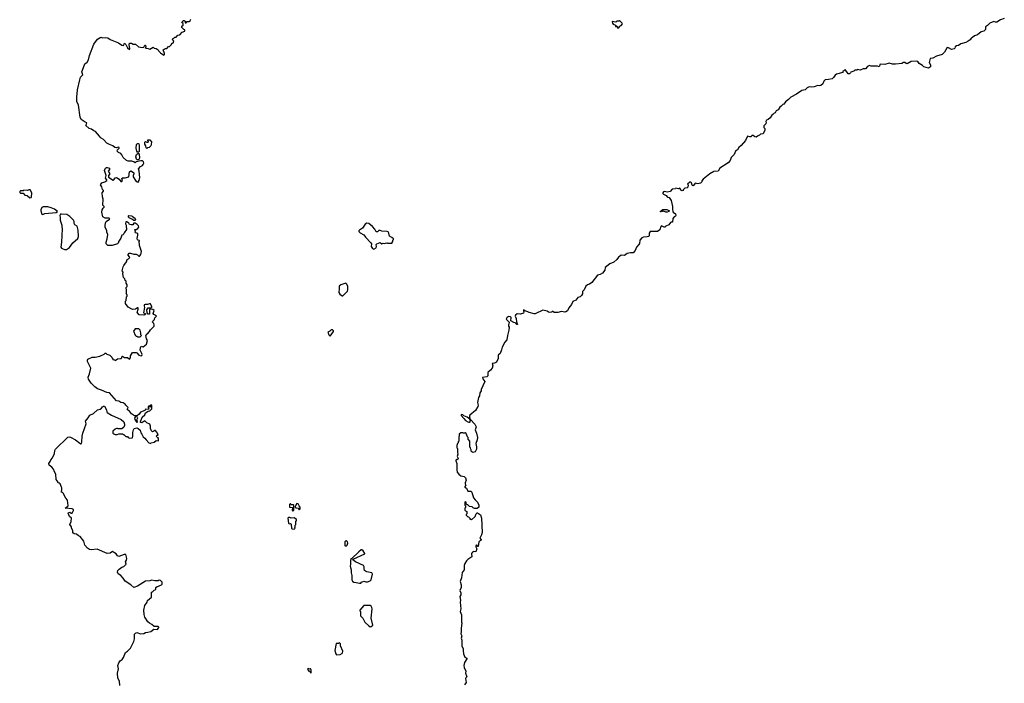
# Model space of a CAD drawing. Extents: x 1985742 to 2252716, y 78271 to 266492.
# Tile 49 of 250: x 2091450 to 2107285, y 145080 to 155751. Entities that reach past the tile are written whole.
import ezdxf

# ---------------------------------------------------------------- set-up
doc = ezdxf.new("R2010")
doc.units = 0

msp = doc.modelspace()

# ---------------------------------------------------------------- linework, layer by layer
at = {"layer": '0CON10XD'}
for points in [[(2092795, 152722), (2092807, 152735), (2092808, 152745), (2092788, 152768), (2092792, 152865), (2092780, 152905), (2092778, 152965), (2092797, 152993), (2092798, 153005), (2092782, 153022), (2092770, 153065), (2092750, 153095), (2092772, 153128), (2092817, 153143), (2092850, 153165), (2092850, 153175), (2092832, 153205), (2092840, 153245), (2092816, 153325), (2092830, 153365), (2092844, 153376), (2092855, 153376), (2092894, 153364), (2092896, 153344), (2092872, 153315), (2092899, 153275), (2092878, 153245), (2092878, 153218), (2092955, 153172), (2092965, 153178), (2092985, 153206), (2093005, 153211), (2093049, 153189), (2093075, 153152), (2093095, 153150), (2093102, 153165), (2093094, 153195), (2093104, 153206), (2093145, 153206), (2093204, 153226), (2093216, 153304), (2093235, 153321), (2093248, 153318), (2093287, 153287), (2093287, 153273), (2093273, 153245), (2093277, 153225), (2093325, 153152), (2093355, 153140), (2093372, 153168), (2093380, 153215), (2093374, 153314), (2093360, 153355), (2093395, 153393), (2093425, 153408), (2093438, 153422), (2093446, 153445), (2093443, 153465), (2093425, 153480), (2093399, 153481), (2093324, 153466), (2093305, 153450), (2093287, 153467), (2093255, 153478), (2093197, 153477), (2093170, 153485), (2093112, 153535), (2093095, 153580), (2093077, 153597), (2093040, 153615), (2093020, 153635), (2093024, 153656), (2093050, 153685), (2093048, 153698), (2093035, 153701), (2093005, 153691), (2092980, 153695), (2092950, 153725), (2092895, 153742), (2092850, 153765), (2092796, 153826), (2092760, 153845), (2092745, 153860), (2092735, 153880), (2092670, 153955), (2092643, 153963), (2092605, 153990), (2092565, 154000), (2092512, 154052), (2092527, 154073), (2092530, 154095), (2092501, 154101), (2092440, 154145), (2092422, 154185), (2092398, 154375), (2092370, 154435), (2092368, 154515), (2092377, 154555), (2092380, 154625), (2092417, 154785), (2092430, 154825), (2092466, 154865), (2092450, 154915), (2092475, 154980), (2092499, 155041), (2092533, 155067), (2092558, 155105), (2092572, 155175), (2092642, 155358), (2092704, 155436), (2092755, 155468), (2092785, 155462), (2092825, 155467), (2092865, 155457), (2092905, 155433), (2093041, 155381), (2093094, 155344), (2093112, 155338), (2093125, 155340), (2093128, 155365), (2093135, 155372), (2093157, 155355), (2093185, 155298), (2093215, 155270), (2093222, 155285), (2093210, 155355), (2093218, 155372), (2093248, 155372), (2093277, 155357), (2093315, 155358), (2093363, 155313), (2093425, 155302), (2093448, 155312), (2093455, 155330), (2093465, 155340), (2093475, 155340), (2093478, 155312), (2093470, 155305), (2093482, 155292), (2093515, 155290), (2093545, 155280), (2093595, 155310), (2093615, 155292), (2093645, 155287), (2093675, 155269), (2093689, 155245), (2093715, 155219), (2093767, 155183), (2093777, 155193), (2093777, 155205), (2093760, 155265), (2093775, 155280), (2093793, 155287), (2093815, 155290), (2093845, 155320), (2093858, 155322), (2093890, 155355), (2093890, 155365), (2093925, 155390), (2093930, 155405), (2093910, 155425), (2093915, 155450), (2093925, 155450), (2093945, 155470), (2093968, 155472), (2093995, 155500), (2094025, 155510), (2094065, 155550), (2094108, 155565), (2094108, 155588), (2094092, 155592), (2094060, 155625), (2094060, 155645), (2094077, 155663), (2094080, 155675), (2094078, 155688), (2094060, 155705), (2094062, 155718), (2094082, 155738), (2094095, 155740), (2094110, 155725), (2094112, 155702), (2094125, 155700), (2094145, 155720), (2094175, 155720), (2094185, 155730), (2094198, 155732), (2094190, 155745), (2094200, 155755)], [(2101065, 155620), (2101085, 155622), (2101102, 155648), (2101125, 155660), (2101142, 155685), (2101140, 155695), (2101095, 155740), (2101085, 155730), (2101055, 155730), (2101035, 155710), (2100980, 155720), (2100983, 155693), (2100995, 155680), (2101030, 155665), (2101032, 155642), (2101045, 155640), (2101055, 155650), (2101065, 155620)], [(2107285, 155770), (2107225, 155750), (2107165, 155714), (2107145, 155712), (2107115, 155722), (2107052, 155698), (2107015, 155658), (2106982, 155635), (2106980, 155595), (2106958, 155565), (2106915, 155557), (2106853, 155507), (2106805, 155492), (2106776, 155464), (2106754, 155455), (2106734, 155426), (2106706, 155404), (2106665, 155382), (2106588, 155362), (2106550, 155335), (2106515, 155330), (2106497, 155315), (2106488, 155292), (2106478, 155282), (2106435, 155274), (2106385, 155301), (2106368, 155302), (2106325, 155229), (2106285, 155193), (2106195, 155164), (2106135, 155131), (2106094, 155126), (2106074, 155065), (2106098, 155025), (2106100, 154995), (2106065, 154970), (2105992, 154995), (2105972, 155015), (2105918, 155048), (2105895, 155077), (2105866, 155086), (2105785, 155079), (2105725, 155042), (2105706, 155046), (2105685, 155061), (2105665, 155062), (2105635, 155049), (2105535, 155034), (2105485, 155034), (2105435, 155054), (2105365, 155032), (2105290, 155035), (2105275, 154992), (2105244, 155004), (2105145, 155004), (2105115, 155013), (2105084, 154996), (2105055, 154962), (2105015, 154960), (2104965, 154942), (2104925, 154950), (2104915, 154940), (2104883, 154937), (2104865, 154922), (2104815, 154910), (2104810, 154895), (2104795, 154880), (2104775, 154882), (2104725, 154950), (2104705, 154930), (2104690, 154925), (2104690, 154900), (2104584, 154876), (2104565, 154860), (2104539, 154821), (2104515, 154802), (2104455, 154788), (2104405, 154782), (2104385, 154762), (2104365, 154722), (2104332, 154695), (2104315, 154690), (2104285, 154693), (2104225, 154673), (2104185, 154668), (2104145, 154672), (2104112, 154655), (2104085, 154622), (2104030, 154615), (2104006, 154594), (2103965, 154572), (2103945, 154552), (2103850, 154505), (2103815, 154468), (2103765, 154432), (2103738, 154395), (2103721, 154389), (2103699, 154361), (2103674, 154346), (2103646, 154304), (2103618, 154285), (2103600, 154255), (2103585, 154250), (2103565, 154228), (2103544, 154216), (2103519, 154171), (2103488, 154145), (2103463, 154135), (2103452, 154115), (2103457, 154095), (2103450, 154075), (2103420, 154045), (2103420, 154015), (2103432, 154002), (2103433, 153977), (2103405, 153918), (2103365, 153910), (2103347, 153893), (2103315, 153880), (2103295, 153860), (2103272, 153865), (2103245, 153890), (2103225, 153890), (2103215, 153870), (2103195, 153868), (2103155, 153878), (2103122, 153808), (2103053, 153727), (2103015, 153697), (2102995, 153656), (2102964, 153636), (2102938, 153582), (2102894, 153536), (2102874, 153485), (2102845, 153449), (2102712, 153365), (2102684, 153316), (2102615, 153311), (2102548, 153275), (2102444, 153186), (2102422, 153158), (2102420, 153145), (2102397, 153123), (2102355, 153112), (2102315, 153120), (2102286, 153084), (2102275, 153082), (2102265, 153090), (2102255, 153130), (2102245, 153140), (2102225, 153140), (2102190, 153105), (2102200, 153095), (2102195, 153060), (2102185, 153050), (2102145, 153040), (2102130, 153025)], [(2093365, 153622), (2093345, 153623), (2093335, 153635), (2093324, 153685), (2093331, 153745), (2093342, 153758), (2093355, 153761), (2093367, 153755), (2093374, 153735), (2093372, 153638), (2093365, 153622)], [(2093495, 153680), (2093483, 153693), (2093478, 153725), (2093461, 153751), (2093465, 153780), (2093475, 153792), (2093495, 153780), (2093515, 153780), (2093520, 153795), (2093510, 153805), (2093512, 153818), (2093545, 153820), (2093570, 153785), (2093567, 153743), (2093560, 153725), (2093530, 153695), (2093505, 153690), (2093495, 153680)], [(2093355, 153496), (2093338, 153498), (2093327, 153507), (2093318, 153545), (2093329, 153585), (2093355, 153603), (2093365, 153598), (2093371, 153581), (2093376, 153535), (2093369, 153511), (2093355, 153496)], [(2091615, 152888), (2091635, 152890), (2091640, 152895), (2091647, 152965), (2091620, 153015), (2091595, 153017), (2091573, 153007), (2091515, 153008), (2091505, 153000), (2091463, 152997), (2091452, 152988), (2091450, 152975), (2091465, 152960), (2091505, 152960), (2091535, 152928), (2091572, 152922), (2091615, 152888)], [(2102130, 153025), (2102120, 153015), (2102120, 153005), (2102105, 153000), (2102082, 153012), (2102080, 153025), (2102065, 153040), (2102045, 153032), (2102005, 153040), (2101995, 153032), (2101942, 153028), (2101912, 152988), (2101865, 152977), (2101822, 152988), (2101805, 152982), (2101792, 152965), (2101793, 152955), (2101804, 152944), (2101845, 152923), (2101869, 152899), (2101895, 152892), (2101927, 152845), (2101950, 152745), (2101948, 152695), (2101954, 152674), (2101962, 152655), (2101995, 152628), (2102000, 152605), (2101995, 152592), (2101975, 152580), (2101954, 152555), (2101950, 152495), (2101925, 152498), (2101915, 152492), (2101890, 152455), (2101841, 152429), (2101825, 152413), (2101815, 152413), (2101773, 152437), (2101757, 152415), (2101745, 152370), (2101707, 152343), (2101590, 152345), (2101574, 152316), (2101572, 152278), (2101563, 152267), (2101543, 152257), (2101484, 152256), (2101458, 152245), (2101422, 152205), (2101417, 152155), (2101407, 152135), (2101370, 152095), (2101348, 152042), (2101315, 152002), (2101275, 152002), (2101218, 151992), (2101175, 151960), (2101125, 151967), (2101098, 151942), (2101080, 151935), (2101052, 151895), (2101006, 151854), (2100940, 151825), (2100868, 151765), (2100861, 151725), (2100825, 151677), (2100785, 151654), (2100740, 151645), (2100654, 151525), (2100615, 151496), (2100581, 151489), (2100556, 151464), (2100530, 151405), (2100502, 151378), (2100501, 151345), (2100486, 151315), (2100465, 151294), (2100425, 151286), (2100395, 151241), (2100345, 151219), (2100327, 151173), (2100281, 151119), (2100258, 151072), (2100235, 151052), (2100215, 151048), (2100165, 151058), (2100105, 151043), (2100045, 151042), (2100025, 151060), (2100015, 151060), (2100002, 151048), (2099965, 151042), (2099932, 151062), (2099865, 151080), (2099740, 151020), (2099725, 151019), (2099645, 151041), (2099623, 151053), (2099575, 151070), (2099552, 151088), (2099550, 151065), (2099560, 151055), (2099555, 151030), (2099505, 151018), (2099448, 151022), (2099422, 150998), (2099420, 150985), (2099437, 150947), (2099442, 150895), (2099455, 150850), (2099445, 150850), (2099417, 150877), (2099395, 150880), (2099351, 150911), (2099352, 150965), (2099345, 150972), (2099313, 150977), (2099283, 150955), (2099273, 150933), (2099320, 150885), (2099317, 150853), (2099310, 150845), (2099310, 150825), (2099320, 150805), (2099317, 150757), (2099294, 150675), (2099287, 150605), (2099251, 150565), (2099209, 150485), (2099201, 150445), (2099178, 150382), (2099143, 150355), (2099146, 150305), (2099116, 150245), (2099085, 150226), (2099050, 150225), (2099059, 150185), (2099048, 150145), (2099024, 150115), (2098981, 150079), (2098980, 150025), (2098965, 150010), (2098892, 149995), (2098898, 149975), (2098931, 149935), (2098896, 149865), (2098871, 149805), (2098870, 149785), (2098850, 149750), (2098844, 149705), (2098830, 149675), (2098814, 149595), (2098821, 149555), (2098818, 149532), (2098782, 149468), (2098689, 149391), (2098684, 149375), (2098690, 149330), (2098645, 149361), (2098593, 149383), (2098575, 149397), (2098555, 149400), (2098550, 149395), (2098550, 149385), (2098595, 149340), (2098617, 149307), (2098655, 149283), (2098675, 149278), (2098689, 149281), (2098698, 149295), (2098690, 149325), (2098695, 149330), (2098770, 149245), (2098792, 149205), (2098773, 149155), (2098797, 149105), (2098810, 149035), (2098807, 148995), (2098788, 148935), (2098797, 148883), (2098797, 148843), (2098775, 148800), (2098735, 148792), (2098722, 148802), (2098710, 148815), (2098710, 148835), (2098703, 148843), (2098700, 148865), (2098690, 148875), (2098690, 148975), (2098660, 149005), (2098660, 149035), (2098650, 149045), (2098628, 149098), (2098615, 149110), (2098605, 149100), (2098585, 149100), (2098575, 149110), (2098542, 149108), (2098520, 149085), (2098520, 149055), (2098510, 149045), (2098510, 148975), (2098500, 148965), (2098500, 148945), (2098490, 148935), (2098480, 148905), (2098480, 148865), (2098490, 148855), (2098490, 148795), (2098498, 148765), (2098488, 148725), (2098500, 148695), (2098488, 148672), (2098475, 148678), (2098465, 148670), (2098462, 148655), (2098478, 148615), (2098480, 148515), (2098488, 148475), (2098514, 148444), (2098547, 148417), (2098597, 148407), (2098620, 148385), (2098628, 148345), (2098613, 148305), (2098613, 148285), (2098626, 148265), (2098610, 148245), (2098610, 148235), (2098636, 148216), (2098655, 148170), (2098705, 148170), (2098720, 148155), (2098750, 148065), (2098775, 148030), (2098813, 147993), (2098833, 147945), (2098832, 147915), (2098805, 147890), (2098763, 147893), (2098745, 147900), (2098725, 147920), (2098682, 147922), (2098655, 147950), (2098645, 147950), (2098632, 147962), (2098630, 147995), (2098615, 148000), (2098610, 147995), (2098610, 147945), (2098620, 147935), (2098620, 147905), (2098610, 147895), (2098610, 147865), (2098622, 147852), (2098640, 147845), (2098640, 147805), (2098630, 147795), (2098630, 147785), (2098652, 147762), (2098668, 147758), (2098690, 147735), (2098692, 147722), (2098705, 147720), (2098715, 147710), (2098775, 147760), (2098793, 147807), (2098805, 147820), (2098815, 147820), (2098859, 147789), (2098878, 147738), (2098887, 147505), (2098877, 147465), (2098850, 147415), (2098870, 147385), (2098866, 147374), (2098845, 147367), (2098833, 147355), (2098825, 147280), (2098815, 147280), (2098805, 147300), (2098795, 147303), (2098786, 147294), (2098784, 147274), (2098800, 147245), (2098786, 147194), (2098752, 147198), (2098732, 147188), (2098718, 147165), (2098718, 147145), (2098728, 147125), (2098724, 147116), (2098655, 147072), (2098635, 147051), (2098608, 147005), (2098597, 146975), (2098600, 146905), (2098568, 146862), (2098553, 146775), (2098534, 146715), (2098552, 146665), (2098552, 146645), (2098549, 146621), (2098529, 146575), (2098544, 146535), (2098543, 146505), (2098528, 146475), (2098538, 146415), (2098533, 146385), (2098543, 146275), (2098534, 146235), (2098553, 146183), (2098553, 146065), (2098562, 146045), (2098550, 145965), (2098552, 145915), (2098543, 145875), (2098560, 145845), (2098552, 145805), (2098562, 145775), (2098562, 145685), (2098582, 145635), (2098580, 145605), (2098590, 145555), (2098611, 145501), (2098642, 145485), (2098642, 145475), (2098604, 145415), (2098594, 145365), (2098598, 145335), (2098626, 145276), (2098620, 145245), (2098638, 145198), (2098642, 145185), (2098625, 145170), (2098620, 145155), (2098628, 145095), (2098604, 145055)], [(2091815, 152617), (2091835, 152622), (2091854, 152636), (2092035, 152652), (2092060, 152665), (2092010, 152705), (2091955, 152728), (2091905, 152742), (2091825, 152742), (2091805, 152730), (2091788, 152695), (2091788, 152675), (2091805, 152622), (2091815, 152617)], [(2093283, 145753), (2093294, 145796), (2093298, 145872), (2093312, 145888), (2093335, 145896), (2093395, 145876), (2093445, 145881), (2093475, 145899), (2093509, 145901), (2093557, 145913), (2093608, 145952), (2093665, 145944), (2093688, 145975), (2093690, 145985), (2093675, 145996), (2093613, 145993), (2093575, 146028), (2093537, 146047), (2093511, 146071), (2093463, 146145), (2093450, 146185), (2093444, 146254), (2093465, 146330), (2093500, 146385), (2093505, 146410), (2093570, 146465), (2093572, 146548), (2093588, 146552), (2093612, 146578), (2093628, 146582), (2093640, 146595), (2093642, 146618), (2093662, 146638), (2093685, 146640), (2093695, 146650), (2093728, 146662), (2093740, 146675), (2093740, 146705), (2093712, 146732), (2093695, 146738), (2093675, 146730), (2093625, 146730), (2093575, 146738), (2093545, 146729), (2093475, 146724), (2093345, 146643), (2093285, 146622), (2093240, 146665), (2093144, 146724), (2093115, 146770), (2093076, 146816), (2093035, 146840), (2093022, 146865), (2093030, 146895), (2093050, 146915), (2093095, 146950), (2093125, 146960), (2093162, 146998), (2093152, 147035), (2093170, 147060), (2093174, 147085), (2093155, 147149), (2093130, 147150), (2093045, 147118), (2093021, 147131), (2093004, 147164), (2092976, 147176), (2092945, 147200), (2092905, 147172), (2092855, 147170), (2092695, 147238), (2092605, 147228), (2092573, 147233), (2092541, 147251), (2092499, 147299), (2092480, 147365), (2092425, 147442), (2092394, 147454), (2092365, 147478), (2092325, 147482), (2092305, 147500), (2092302, 147535), (2092282, 147575), (2092282, 147595), (2092258, 147635), (2092277, 147683), (2092282, 147735), (2092252, 147765), (2092230, 147815), (2092233, 147825), (2092255, 147834), (2092278, 147818), (2092295, 147817), (2092315, 147860), (2092314, 147875), (2092295, 147886), (2092180, 147895), (2092223, 147927), (2092229, 147941), (2092218, 148025), (2092192, 148055), (2092150, 148135), (2092138, 148148), (2092120, 148155), (2092120, 148175), (2092130, 148185), (2092130, 148225), (2092120, 148235), (2092100, 148285), (2092085, 148300), (2092070, 148305), (2092070, 148315), (2092038, 148358), (2092030, 148445), (2092008, 148478), (2091992, 148525), (2091965, 148558), (2091925, 148590), (2091918, 148615), (2091942, 148648), (2091951, 148675), (2091977, 148705), (2092012, 148775), (2092017, 148823), (2092026, 148844), (2092225, 149040), (2092245, 149046), (2092265, 149039), (2092345, 148997), (2092419, 148939), (2092435, 148933), (2092445, 148938), (2092452, 148955), (2092453, 149055), (2092463, 149105), (2092520, 149255), (2092510, 149295), (2092549, 149351), (2092576, 149394), (2092635, 149418), (2092703, 149477), (2092742, 149488), (2092767, 149505), (2092780, 149525), (2092798, 149535), (2092815, 149536), (2092847, 149475), (2092850, 149445), (2092858, 149435), (2092925, 149390), (2093084, 149324), (2093124, 149284), (2093137, 149245), (2093136, 149224), (2093125, 149200), (2093095, 149170), (2093035, 149170), (2093025, 149180), (2093005, 149180), (2092983, 149167), (2092950, 149135), (2092950, 149105), (2092963, 149093), (2092985, 149082), (2093015, 149082), (2093045, 149092), (2093105, 149090), (2093115, 149080), (2093125, 149080), (2093155, 149050), (2093185, 149050), (2093194, 149034), (2093215, 149020), (2093265, 149030), (2093272, 149055), (2093270, 149115), (2093278, 149155), (2093290, 149175), (2093335, 149190), (2093355, 149180), (2093385, 149150), (2093396, 149106), (2093416, 149086), (2093434, 149044), (2093465, 149022), (2093483, 148993), (2093525, 148948), (2093555, 148938), (2093565, 148948), (2093612, 148958), (2093645, 148982), (2093675, 148980), (2093680, 148985), (2093680, 149005), (2093670, 149015), (2093680, 149025), (2093662, 149032), (2093650, 149055), (2093655, 149068), (2093678, 149072), (2093667, 149105), (2093635, 149143), (2093625, 149144), (2093608, 149132), (2093585, 149124), (2093568, 149138), (2093554, 149175), (2093554, 149215), (2093543, 149245), (2093495, 149267), (2093465, 149299), (2093415, 149267), (2093395, 149272), (2093391, 149285), (2093422, 149358), (2093461, 149395), (2093471, 149429), (2093515, 149458), (2093545, 149464), (2093573, 149495), (2093576, 149545), (2093565, 149560), (2093552, 149555), (2093550, 149545), (2093560, 149535), (2093555, 149520), (2093545, 149520), (2093535, 149540), (2093515, 149527), (2093514, 149514), (2093528, 149495), (2093520, 149485), (2093475, 149487), (2093461, 149469), (2093395, 149442), (2093372, 149408), (2093343, 149387), (2093321, 149379), (2093295, 149380), (2093247, 149415), (2093214, 149454), (2093184, 149475), (2093180, 149485), (2093192, 149515), (2093155, 149550), (2093145, 149570), (2093115, 149588), (2093075, 149597), (2093045, 149616), (2093005, 149622), (2092895, 149750), (2092854, 149754), (2092764, 149794), (2092704, 149814), (2092658, 149845), (2092597, 149905), (2092555, 149972), (2092551, 150005), (2092574, 150055), (2092596, 150145), (2092538, 150255), (2092538, 150275), (2092548, 150295), (2092615, 150323), (2092665, 150323), (2092737, 150343), (2092810, 150375), (2092825, 150390), (2092835, 150390), (2092853, 150373), (2092900, 150355), (2092930, 150325), (2092935, 150310), (2092950, 150295), (2092950, 150285), (2092975, 150280), (2092985, 150270), (2093023, 150297), (2093078, 150302), (2093090, 150315), (2093092, 150328), (2093105, 150340), (2093135, 150320), (2093185, 150320), (2093215, 150290), (2093232, 150315), (2093233, 150347), (2093265, 150400), (2093325, 150402), (2093336, 150396), (2093367, 150357), (2093405, 150346), (2093415, 150350), (2093420, 150365), (2093416, 150386), (2093386, 150435), (2093391, 150475), (2093405, 150500), (2093435, 150490), (2093488, 150532), (2093508, 150595), (2093488, 150618), (2093480, 150675), (2093490, 150685), (2093490, 150695), (2093505, 150700), (2093540, 150735), (2093552, 150765), (2093610, 150825), (2093612, 150845), (2093607, 150865), (2093594, 150874), (2093587, 150885), (2093590, 150905), (2093618, 150932), (2093624, 150956), (2093648, 150985), (2093642, 150995), (2093605, 151012), (2093597, 151025), (2093612, 151075), (2093590, 151090), (2093545, 151094), (2093536, 151084), (2093540, 151035), (2093536, 151015), (2093517, 151015), (2093500, 151035), (2093496, 151085), (2093515, 151120), (2093564, 151116), (2093574, 151126), (2093577, 151135), (2093555, 151180), (2093535, 151184), (2093505, 151172), (2093467, 151173), (2093453, 151165), (2093450, 151145), (2093458, 151125), (2093442, 151035), (2093470, 151025), (2093477, 151015), (2093465, 151004), (2093445, 150999), (2093373, 151003), (2093342, 151035), (2093338, 151045), (2093357, 151095), (2093355, 151120), (2093345, 151120), (2093315, 151098), (2093265, 151092), (2093195, 151130), (2093150, 151185), (2093150, 151225), (2093160, 151235), (2093160, 151265), (2093170, 151275), (2093170, 151295), (2093180, 151305), (2093180, 151325), (2093160, 151345), (2093170, 151355), (2093170, 151415), (2093160, 151425), (2093160, 151445), (2093177, 151463), (2093180, 151485), (2093160, 151515), (2093160, 151545), (2093148, 151558), (2093140, 151585), (2093120, 151605), (2093110, 151665), (2093112, 151692), (2093100, 151715), (2093112, 151775), (2093125, 151800), (2093170, 151855), (2093180, 151895), (2093200, 151905), (2093220, 151925), (2093215, 151940), (2093193, 151963), (2093192, 151975), (2093210, 151995), (2093233, 151997), (2093285, 151982), (2093322, 151982), (2093345, 151970), (2093365, 151950), (2093375, 151950), (2093400, 151975), (2093408, 152025), (2093378, 152118), (2093372, 152188), (2093380, 152195), (2093343, 152213), (2093340, 152235), (2093351, 152285), (2093348, 152308), (2093335, 152320), (2093312, 152322), (2093300, 152335), (2093310, 152345), (2093303, 152377), (2093325, 152380), (2093348, 152392), (2093364, 152415), (2093362, 152435), (2093339, 152459), (2093305, 152477), (2093285, 152478), (2093268, 152452), (2093245, 152450), (2093215, 152460), (2093205, 152480), (2093175, 152500), (2093155, 152500), (2093153, 152467), (2093160, 152445), (2093160, 152415), (2093170, 152405), (2093170, 152375), (2093130, 152325), (2093116, 152294), (2093094, 152286), (2093074, 152236), (2093045, 152190), (2093034, 152156), (2093024, 152146), (2092935, 152120), (2092865, 152120), (2092842, 152145), (2092840, 152175), (2092858, 152225), (2092867, 152295), (2092852, 152335), (2092852, 152355), (2092822, 152415), (2092822, 152435), (2092832, 152485), (2092842, 152505), (2092892, 152545), (2092898, 152555), (2092885, 152562), (2092825, 152561), (2092789, 152579), (2092772, 152655), (2092778, 152695), (2092795, 152722)], [(2101865, 152654), (2101840, 152655), (2101805, 152671), (2101765, 152660), (2101752, 152665), (2101795, 152699), (2101855, 152699), (2101881, 152691), (2101898, 152675), (2101892, 152665), (2101865, 152654)], [(2092205, 152054), (2092253, 152087), (2092305, 152165), (2092387, 152233), (2092396, 152266), (2092390, 152365), (2092372, 152432), (2092337, 152455), (2092324, 152474), (2092328, 152505), (2092318, 152525), (2092257, 152587), (2092206, 152616), (2092124, 152626), (2092105, 152622), (2092096, 152604), (2092103, 152573), (2092099, 152525), (2092128, 152445), (2092133, 152365), (2092126, 152305), (2092130, 152250), (2092120, 152205), (2092122, 152175), (2092111, 152095), (2092125, 152079), (2092170, 152055), (2092205, 152054)], [(2093285, 152520), (2093256, 152546), (2093210, 152565), (2093198, 152578), (2093200, 152595), (2093205, 152600), (2093247, 152597), (2093267, 152587), (2093275, 152572), (2093295, 152570), (2093312, 152535), (2093305, 152522), (2093285, 152520)], [(2097145, 152062), (2097182, 152085), (2097188, 152105), (2097183, 152135), (2097195, 152147), (2097245, 152168), (2097275, 152148), (2097295, 152158), (2097325, 152150), (2097335, 152160), (2097355, 152162), (2097365, 152158), (2097435, 152160), (2097450, 152185), (2097450, 152205), (2097460, 152215), (2097460, 152225), (2097435, 152250), (2097395, 152270), (2097387, 152317), (2097375, 152338), (2097356, 152346), (2097275, 152353), (2097245, 152362), (2097225, 152360), (2097205, 152340), (2097185, 152342), (2097162, 152385), (2097125, 152428), (2097065, 152472), (2097035, 152480), (2097008, 152465), (2096963, 152397), (2096915, 152368), (2096902, 152355), (2096902, 152345), (2096925, 152322), (2096985, 152293), (2097010, 152255), (2097097, 152165), (2097107, 152145), (2097103, 152105), (2097125, 152070), (2097145, 152062)], [(2096645, 151310), (2096720, 151385), (2096728, 151405), (2096727, 151465), (2096707, 151505), (2096693, 151513), (2096615, 151488), (2096590, 151465), (2096590, 151405), (2096580, 151385), (2096583, 151363), (2096600, 151335), (2096635, 151310), (2096645, 151310)], [(2093385, 150650), (2093410, 150675), (2093400, 150685), (2093400, 150715), (2093385, 150760), (2093365, 150778), (2093305, 150780), (2093280, 150745), (2093305, 150680), (2093325, 150660), (2093335, 150660), (2093345, 150650), (2093385, 150650)], [(2096445, 150660), (2096498, 150735), (2096497, 150747), (2096482, 150762), (2096458, 150762), (2096439, 150741), (2096408, 150725), (2096423, 150683), (2096445, 150660)], [(2093335, 149273), (2093343, 149285), (2093334, 149315), (2093349, 149349), (2093342, 149362), (2093326, 149364), (2093305, 149358), (2093298, 149342), (2093303, 149323), (2093335, 149273)], [(2095845, 147850), (2095860, 147865), (2095860, 147945), (2095855, 147950), (2095815, 147950), (2095805, 147970), (2095790, 147955), (2095790, 147915), (2095795, 147910), (2095838, 147908), (2095840, 147885), (2095830, 147875), (2095830, 147865), (2095845, 147850)], [(2095945, 147870), (2095960, 147885), (2095960, 147915), (2095942, 147932), (2095928, 147968), (2095905, 147970), (2095888, 147932), (2095880, 147925), (2095880, 147915), (2095895, 147900), (2095928, 147898), (2095945, 147870)], [(2095865, 147560), (2095880, 147575), (2095870, 147585), (2095880, 147595), (2095880, 147625), (2095890, 147635), (2095890, 147685), (2095900, 147695), (2095900, 147715), (2095865, 147740), (2095815, 147738), (2095797, 147747), (2095775, 147748), (2095763, 147735), (2095772, 147655), (2095783, 147643), (2095805, 147648), (2095818, 147638), (2095822, 147572), (2095833, 147563), (2095865, 147560)], [(2096685, 147290), (2096705, 147292), (2096715, 147300), (2096728, 147335), (2096720, 147355), (2096705, 147370), (2096695, 147370), (2096680, 147355), (2096680, 147295), (2096685, 147290)], [(2096915, 146688), (2096935, 146690), (2096945, 146708), (2096985, 146723), (2097015, 146713), (2097045, 146712), (2097085, 146728), (2097101, 146745), (2097122, 146835), (2097115, 146857), (2097032, 146872), (2097011, 146881), (2096996, 146896), (2096990, 146915), (2096992, 146955), (2096980, 146975), (2096853, 147033), (2096810, 147065), (2096812, 147078), (2096999, 147161), (2097002, 147165), (2096975, 147210), (2096955, 147228), (2096940, 147225), (2096904, 147196), (2096788, 147082), (2096775, 147080), (2096768, 147055), (2096771, 146995), (2096764, 146965), (2096780, 146905), (2096779, 146855), (2096794, 146815), (2096790, 146745), (2096800, 146720), (2096825, 146706), (2096863, 146703), (2096915, 146688)], [(2097085, 145990), (2097105, 145992), (2097127, 146015), (2097101, 146125), (2097120, 146275), (2097115, 146300), (2097105, 146318), (2097085, 146332), (2096985, 146330), (2096920, 146255), (2096920, 146245), (2096930, 146235), (2096930, 146165), (2096968, 146125), (2097000, 146065), (2097065, 146002), (2097085, 145990)], [(2093058, 145045), (2093056, 145116), (2093030, 145165), (2093024, 145245), (2093040, 145315), (2093028, 145365), (2093042, 145408), (2093068, 145442), (2093100, 145465), (2093120, 145495), (2093154, 145576), (2093185, 145598), (2093234, 145646), (2093283, 145753)], [(2096545, 145540), (2096605, 145543), (2096640, 145565), (2096648, 145595), (2096608, 145685), (2096607, 145717), (2096595, 145730), (2096575, 145718), (2096542, 145718), (2096520, 145605), (2096533, 145553), (2096545, 145540)], [(2096135, 145250), (2096140, 145255), (2096140, 145295), (2096130, 145305), (2096128, 145318), (2096115, 145310), (2096092, 145318), (2096080, 145305), (2096090, 145295), (2096092, 145282), (2096108, 145278), (2096120, 145265), (2096122, 145252), (2096135, 145250)]]:
    msp.add_lwpolyline(points, dxfattribs=at)

doc.saveas('drawing.dxf')
